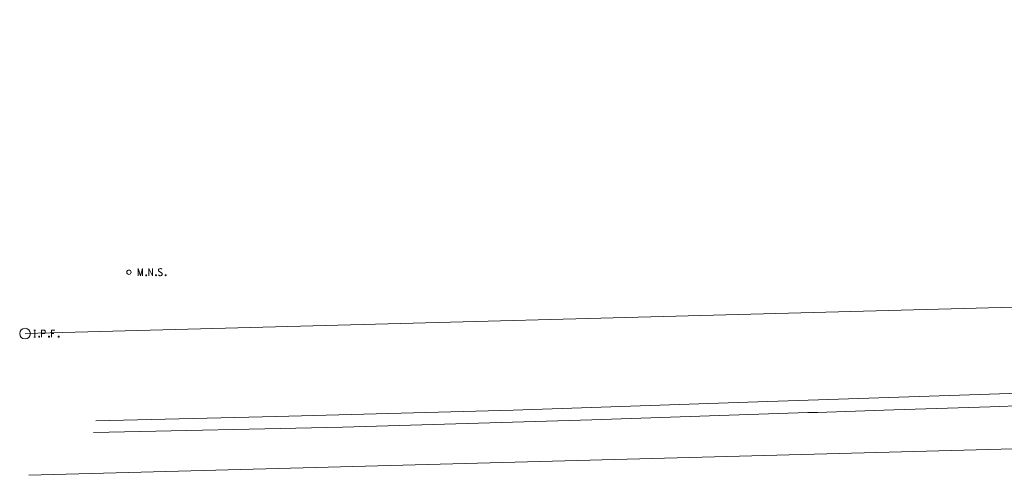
# Model space of a CAD drawing. Extents: x 128766 to 131418, y 268402 to 269681.
# Tile 1 of 14: x 128766 to 128989, y 268667 to 268770. Entities that reach past the tile are written whole.
import ezdxf

# ---------------------------------------------------------------- set-up
doc = ezdxf.new("R2010")
doc.units = 21
doc.header["$LTSCALE"] = 50
doc.header["$MEASUREMENT"] = 0
for name, color, linetype, lineweight, true_color in [('DV_X_Section_VMS_Line', 6, 'Continuous', 0, 0xff00ff), ('PV_X_Curb', 230, 'Continuous', 0, 0xfe0060), ('RW_X_Esmt_SH', 6, 'Continuous', 0, 0xff00ff), ('SV_P_Control_Cells_Set', 1, 'Continuous', 0, 0xff0000), ('SV_X_Mon_Cells_Found', 1, 'Continuous', 0, 0xff0000)]:
    doc.layers.add(name, color=color, linetype=linetype, lineweight=lineweight, true_color=true_color)
doc.layers.add('PV_X_EOP', color=7, linetype='Continuous', lineweight=0)

msp = doc.modelspace()

# ---------------------------------------------------------------- linework, layer by layer
at = {"layer": 'DV_X_Section_VMS_Line', "lineweight": 0}
msp.add_line((131411.04, 268770), (128767.64, 268699.14), dxfattribs=at)
at = {"layer": 'PV_X_Curb', "color": 120, "linetype": 'Continuous', "true_color": 0x00ffa1}
msp.add_polyline3d([(129033.75, 268684.4, 0), (128985.46, 268682.61, 0), (128963.76, 268681.96, 0), (128961.49, 268681.89, 0), (128946.52, 268681.3, 0), (128944.29, 268681.33, 0), (128895.57, 268679.67, 0), (128839.33, 268678.02, 0), (128783.09, 268676.85, 0)], dxfattribs=at)
msp.add_polyline3d([(129033.75, 268684.4, 0), (128985.46, 268682.61, 0), (128963.76, 268681.96, 0), (128961.49, 268681.89, 0), (128946.52, 268681.3, 0), (128944.29, 268681.33, 0), (128895.57, 268679.67, 0), (128839.33, 268678.02, 0), (128783.09, 268676.85, 0)], dxfattribs=at)
at = {"layer": 'PV_X_EOP', "color": 4, "linetype": 'Continuous', "true_color": 0x00ffff}
msp.add_polyline3d([(128783.64, 268679.42, 0), (128824.38, 268680.44, 0), (128877.8, 268681.89, 0), (128930.81, 268683.69, 0), (128983.08, 268685.42, 0), (129039.24, 268687.25, 0), (129096.66, 268689.28, 0), (129146.66, 268690.94, 0), (129202.87, 268692.76, 0), (129257.71, 268694.5, 0), (129308.83, 268696.31, 0), (129360.04, 268697.91, 0), (129371.52, 268698.3, 0), (129376.85, 268696.98, 0), (129382.68, 268693.6, 0), (129385.96, 268689.67, 0), (129387.66, 268685.04, 0), (129388.23, 268680.11, 0), (129388.27, 268674.71, 0), (129387.62, 268674.39, 0), (129387.62, 268671.2, 0)], dxfattribs=at)
msp.add_polyline3d([(128783.64, 268679.42, 0), (128824.38, 268680.44, 0), (128877.8, 268681.89, 0), (128930.81, 268683.69, 0), (128983.08, 268685.42, 0), (129039.24, 268687.25, 0), (129096.66, 268689.28, 0), (129146.66, 268690.94, 0), (129202.87, 268692.76, 0), (129257.71, 268694.5, 0), (129308.83, 268696.31, 0), (129360.04, 268697.91, 0), (129371.52, 268698.3, 0), (129376.85, 268696.98, 0), (129382.68, 268693.6, 0), (129385.96, 268689.67, 0), (129387.66, 268685.04, 0), (129388.23, 268680.11, 0), (129388.27, 268674.71, 0), (129387.62, 268674.39, 0), (129387.62, 268671.2, 0)], dxfattribs=at)
at = {"layer": 'RW_X_Esmt_SH', "lineweight": 0}
msp.add_line((129920.79, 268698.04), (128768.5, 268667.15), dxfattribs=at)
at = {"layer": 'SV_P_Control_Cells_Set', "color": 7, "linetype": 'Continuous'}
for points in [[(128793.18, 268712.2, 944.43), (128793.18, 268713.8, 944.43), (128793.69, 268712.2, 944.43), (128794.17, 268713.8, 944.43), (128794.17, 268712.2, 944.43)], [(128795.55, 268712.2, 944.43), (128795.55, 268713.8, 944.43), (128796.38, 268712.2, 944.43), (128796.38, 268713.8, 944.43)], [(128798.53, 268713.69, 944.43), (128798.5, 268713.71, 944.43), (128798.47, 268713.74, 944.43), (128798.37, 268713.78, 944.43), (128798.25, 268713.8, 944.43), (128798.16, 268713.8, 944.43), (128798.13, 268713.8, 944.43), (128797.99, 268713.77, 944.43), (128797.87, 268713.69, 944.43), (128797.79, 268713.59, 944.43), (128797.77, 268713.49, 944.43), (128797.77, 268713.41, 944.43), (128797.79, 268713.31, 944.43), (128797.88, 268713.22, 944.43), (128798.48, 268712.85, 944.43), (128798.54, 268712.8, 944.43), (128798.56, 268712.74, 944.43), (128798.58, 268712.67, 944.43), (128798.58, 268712.59, 944.43), (128798.57, 268712.52, 944.43), (128798.56, 268712.47, 944.43), (128798.54, 268712.4, 944.43), (128798.52, 268712.35, 944.43), (128798.49, 268712.32, 944.43), (128798.46, 268712.28, 944.43), (128798.43, 268712.25, 944.43), (128798.38, 268712.23, 944.43), (128798.35, 268712.22, 944.43), (128798.25, 268712.2, 944.43), (128798.1, 268712.2, 944.43), (128798, 268712.23, 944.43), (128797.85, 268712.32, 944.43), (128797.77, 268712.39, 944.43)], [(128794.94, 268712.42, 944.43), (128795, 268712.42, 944.43), (128795.03, 268712.39, 944.43), (128795.07, 268712.34, 944.43), (128795.07, 268712.28, 944.43), (128795.03, 268712.23, 944.43), (128795, 268712.2, 944.43), (128794.94, 268712.2, 944.43), (128794.91, 268712.23, 944.43), (128794.88, 268712.28, 944.43), (128794.88, 268712.34, 944.43), (128794.91, 268712.39, 944.43), (128794.94, 268712.42, 944.43)], [(128797.16, 268712.42, 944.43), (128797.21, 268712.42, 944.43), (128797.25, 268712.39, 944.43), (128797.28, 268712.34, 944.43), (128797.28, 268712.28, 944.43), (128797.25, 268712.23, 944.43), (128797.21, 268712.2, 944.43), (128797.16, 268712.2, 944.43), (128797.13, 268712.23, 944.43), (128797.09, 268712.28, 944.43), (128797.09, 268712.34, 944.43), (128797.13, 268712.39, 944.43), (128797.16, 268712.42, 944.43)], [(128799.34, 268712.42, 944.43), (128799.4, 268712.42, 944.43), (128799.43, 268712.39, 944.43), (128799.46, 268712.34, 944.43), (128799.46, 268712.28, 944.43), (128799.43, 268712.23, 944.43), (128799.4, 268712.2, 944.43), (128799.34, 268712.2, 944.43), (128799.31, 268712.23, 944.43), (128799.28, 268712.28, 944.43), (128799.28, 268712.34, 944.43), (128799.31, 268712.39, 944.43), (128799.34, 268712.42, 944.43)]]:
    msp.add_polyline3d(points, dxfattribs=at)
at = {"layer": 'SV_P_Control_Cells_Set', "color": 7, "linetype": 'Continuous', "lineweight": 0}
msp.add_circle((128791.09, 268713, 944.43), 0.497, dxfattribs=at)
at = {"layer": 'SV_X_Mon_Cells_Found', "color": 7, "linetype": 'Continuous'}
for points in [[(128769.65, 268699.94, 944.12), (128770, 268699.94, 944.12)], [(128769.83, 268698.34, 944.12), (128769.83, 268699.94, 944.12)], [(128771.39, 268698.34, 944.12), (128771.39, 268699.94, 944.12), (128771.92, 268699.94, 944.12), (128771.98, 268699.93, 944.12), (128772.05, 268699.9, 944.12), (128772.09, 268699.88, 944.12), (128772.12, 268699.85, 944.12), (128772.16, 268699.79, 944.12), (128772.2, 268699.73, 944.12), (128772.22, 268699.63, 944.12), (128772.22, 268699.48, 944.12), (128772.21, 268699.42, 944.12), (128772.19, 268699.35, 944.12), (128772.14, 268699.26, 944.12), (128772.1, 268699.22, 944.12), (128772.07, 268699.2, 944.12), (128772.01, 268699.17, 944.12), (128771.92, 268699.16, 944.12), (128771.39, 268699.16, 944.12)], [(128774.4, 268699.94, 944.12), (128773.64, 268699.94, 944.12), (128773.64, 268698.34, 944.12)], [(128769.65, 268698.34, 944.12), (128770, 268698.34, 944.12)], [(128770.79, 268698.56, 944.12), (128770.84, 268698.56, 944.12), (128770.88, 268698.53, 944.12), (128770.91, 268698.48, 944.12), (128770.91, 268698.42, 944.12), (128770.88, 268698.37, 944.12), (128770.84, 268698.34, 944.12), (128770.79, 268698.34, 944.12), (128770.75, 268698.37, 944.12), (128770.72, 268698.42, 944.12), (128770.72, 268698.48, 944.12), (128770.75, 268698.53, 944.12), (128770.79, 268698.56, 944.12)], [(128773.04, 268698.56, 944.12), (128773.09, 268698.56, 944.12), (128773.12, 268698.53, 944.12), (128773.16, 268698.48, 944.12), (128773.16, 268698.42, 944.12), (128773.12, 268698.37, 944.12), (128773.09, 268698.34, 944.12), (128773.04, 268698.34, 944.12), (128773, 268698.37, 944.12), (128772.97, 268698.42, 944.12), (128772.97, 268698.48, 944.12), (128773, 268698.53, 944.12), (128773.04, 268698.56, 944.12)], [(128773.64, 268699.16, 944.12), (128774.18, 268699.16, 944.12)], [(128775.19, 268698.56, 944.12), (128775.24, 268698.56, 944.12), (128775.27, 268698.53, 944.12), (128775.31, 268698.48, 944.12), (128775.31, 268698.42, 944.12), (128775.27, 268698.37, 944.12), (128775.24, 268698.34, 944.12), (128775.19, 268698.34, 944.12), (128775.15, 268698.37, 944.12), (128775.12, 268698.42, 944.12), (128775.12, 268698.48, 944.12), (128775.15, 268698.53, 944.12), (128775.19, 268698.56, 944.12)]]:
    msp.add_polyline3d(points, dxfattribs=at)
at = {"layer": 'SV_X_Mon_Cells_Found', "color": 7, "linetype": 'Continuous', "lineweight": 0}
msp.add_circle((128767.64, 268699.14, 944.12), 1.2, dxfattribs=at)

doc.saveas('drawing.dxf')
